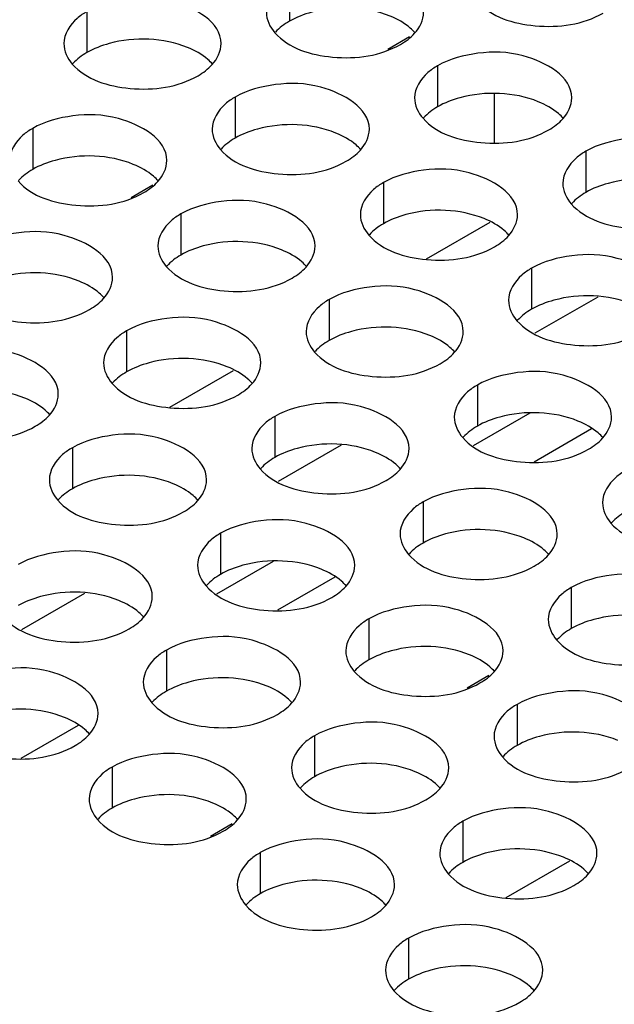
# Model space of a CAD drawing. Header units: inches. Extents: x 0 to 34, y 0 to 22.
# Tile 59 of 116: x 17.171 to 17.36, y 18.516 to 18.829. Entities that reach past the tile are written whole.
import ezdxf

# ---------------------------------------------------------------- set-up
doc = ezdxf.new("R2010")
doc.units = ezdxf.units.IN
doc.header["$LTSCALE"] = 1.87
doc.header["$MEASUREMENT"] = 0
doc.layers.get('0').update_dxf_attribs({"linetype": 'CONTINUOUS'})
doc.layers.add('02___PRT_ALL_AXES', color=7, linetype='CONTINUOUS')
doc.layers.add('0_COMPONENTS', color=7, linetype='CONTINUOUS')

msp = doc.modelspace()

# ---------------------------------------------------------------- linework, layer by layer
at = {"color": 7, "linetype": 'CONTINUOUS'}
for p, q in [((17.29508, 18.82362), (17.28818, 18.81963)), ((17.21343, 18.77648), (17.20653, 18.77249)), ((17.30053, 18.75301), (17.32077, 18.7647)), ((17.35498, 18.7409), (17.33498, 18.72935)), ((17.21888, 18.70587), (17.23912, 18.71756)), ((17.33339, 18.70394), (17.31537, 18.69353)), ((17.35301, 18.69894), (17.33475, 18.68839)), ((17.27333, 18.69376), (17.25333, 18.68221)), ((17.25174, 18.6568), (17.23372, 18.64639)), ((17.27136, 18.6518), (17.2531, 18.64125)), ((17.19168, 18.64661), (17.17168, 18.63507)), ((17.32035, 18.62046), (17.31344, 18.61647)), ((17.18972, 18.60465), (17.17145, 18.59411)), ((17.2387, 18.57332), (17.23179, 18.56933)), ((17.3258, 18.54985), (17.34604, 18.56154))]:
    msp.add_line(p, q, dxfattribs=at)
at = {"layer": '02___PRT_ALL_AXES', "color": 7, "linetype": 'CONTINUOUS'}
for p, q in [((17.25689, 18.84169), (17.25689, 18.82863)), ((17.19249, 18.83173), (17.19249, 18.81866)), ((17.30403, 18.81447), (17.30403, 18.80141)), ((17.23963, 18.80451), (17.23963, 18.79145)), ((17.17524, 18.79455), (17.17524, 18.78148)), ((17.35117, 18.78725), (17.35117, 18.77419)), ((17.28677, 18.77729), (17.28677, 18.76423)), ((17.22238, 18.76733), (17.22238, 18.75426)), ((17.33391, 18.75007), (17.33391, 18.73701)), ((17.26952, 18.74011), (17.26952, 18.72705)), ((17.20512, 18.73015), (17.20512, 18.71708)), ((17.31666, 18.71289), (17.31666, 18.69983)), ((17.25226, 18.70293), (17.25226, 18.68987)), ((17.18787, 18.69297), (17.18787, 18.6799)), ((17.2994, 18.67571), (17.2994, 18.66265)), ((17.23501, 18.66575), (17.23501, 18.65268)), ((17.34654, 18.64849), (17.34654, 18.63543)), ((17.28215, 18.63853), (17.28215, 18.62547)), ((17.21775, 18.62857), (17.21775, 18.6155)), ((17.32929, 18.61131), (17.32929, 18.59825)), ((17.26489, 18.60135), (17.26489, 18.58829)), ((17.2005, 18.59139), (17.2005, 18.57832)), ((17.31203, 18.57413), (17.31203, 18.56107)), ((17.24764, 18.56417), (17.24764, 18.5511)), ((17.29478, 18.53695), (17.29478, 18.52389))]:
    msp.add_line(p, q, dxfattribs=at)
at = {"layer": '02___PRT_ALL_AXES', "color": 3, "linetype": 'CONTINUOUS'}
for points, knots in [([(17.23517, 18.82151), (17.23517, 18.82831), (17.2211, 18.83616), (17.2058, 18.83635), (17.19636, 18.83396), (17.19249, 18.83173)], [0, 0, 0, 0, 0.422557, 0.72235, 1, 1, 1, 1]), ([(17.31664, 18.83494), (17.32102, 18.82994), (17.33581, 18.82551), (17.35028, 18.82757), (17.35664, 18.83124)], [0, 0, 0, 0, 0.475188, 1, 1, 1, 1]), ([(17.19249, 18.83173), (17.1914, 18.8311), (17.18788, 18.82874), (17.18517, 18.82455), (17.18517, 18.82153)], [0, 0, 0, 0, 0.295166, 1, 1, 1, 1]), ([(17.25225, 18.82498), (17.25662, 18.81998), (17.27141, 18.81554), (17.28589, 18.81761), (17.29224, 18.82128)], [0, 0, 0, 0, 0.475188, 1, 1, 1, 1]), ([(17.3467, 18.80426), (17.34671, 18.81105), (17.33264, 18.81891), (17.31733, 18.81909), (17.30789, 18.81671), (17.30403, 18.81447)], [0, 0, 0, 0, 0.422557, 0.72235, 1, 1, 1, 1]), ([(17.18785, 18.81501), (17.19222, 18.81001), (17.20702, 18.80558), (17.22149, 18.80765), (17.22785, 18.81131)], [0, 0, 0, 0, 0.475188, 1, 1, 1, 1]), ([(17.30403, 18.81447), (17.30293, 18.81384), (17.29941, 18.81148), (17.29671, 18.80729), (17.2967, 18.80427)], [0, 0, 0, 0, 0.295166, 1, 1, 1, 1]), ([(17.28231, 18.79429), (17.28231, 18.80109), (17.26824, 18.80894), (17.25294, 18.80913), (17.2435, 18.80674), (17.23963, 18.80451)], [0, 0, 0, 0, 0.422557, 0.72235, 1, 1, 1, 1]), ([(17.23963, 18.80451), (17.23854, 18.80388), (17.23502, 18.80152), (17.23231, 18.79733), (17.23231, 18.79431)], [0, 0, 0, 0, 0.295166, 1, 1, 1, 1]), ([(17.21791, 18.78433), (17.21792, 18.79113), (17.20385, 18.79898), (17.18854, 18.79917), (17.1791, 18.79678), (17.17524, 18.79455)], [0, 0, 0, 0, 0.422557, 0.72235, 1, 1, 1, 1]), ([(17.29939, 18.79776), (17.30376, 18.79276), (17.31856, 18.78833), (17.33303, 18.79039), (17.33938, 18.79406)], [0, 0, 0, 0, 0.475188, 1, 1, 1, 1]), ([(17.17524, 18.79455), (17.17414, 18.79391), (17.17062, 18.79156), (17.16792, 18.78737), (17.16791, 18.78435)], [0, 0, 0, 0, 0.295166, 1, 1, 1, 1]), ([(17.39384, 18.77704), (17.39385, 18.78384), (17.37978, 18.79169), (17.36447, 18.79187), (17.35504, 18.78949), (17.35117, 18.78725)], [0, 0, 0, 0, 0.422557, 0.72235, 1, 1, 1, 1]), ([(17.23499, 18.7878), (17.23937, 18.7828), (17.25416, 18.77836), (17.26863, 18.78043), (17.27499, 18.7841)], [0, 0, 0, 0, 0.475188, 1, 1, 1, 1]), ([(17.35117, 18.78725), (17.35007, 18.78662), (17.34655, 18.78426), (17.34385, 18.78008), (17.34385, 18.77706)], [0, 0, 0, 0, 0.295166, 1, 1, 1, 1]), ([(17.32945, 18.76707), (17.32945, 18.77387), (17.31538, 18.78172), (17.30008, 18.78191), (17.29064, 18.77952), (17.28677, 18.77729)], [0, 0, 0, 0, 0.422557, 0.72235, 1, 1, 1, 1]), ([(17.1706, 18.77783), (17.17497, 18.77283), (17.18977, 18.7684), (17.20424, 18.77046), (17.21059, 18.77413)], [0, 0, 0, 0, 0.475188, 1, 1, 1, 1]), ([(17.28677, 18.77729), (17.28568, 18.77666), (17.28216, 18.7743), (17.27945, 18.77011), (17.27945, 18.76709)], [0, 0, 0, 0, 0.295166, 1, 1, 1, 1]), ([(17.26505, 18.75711), (17.26506, 18.76391), (17.25099, 18.77176), (17.23568, 18.77195), (17.22625, 18.76956), (17.22238, 18.76733)], [0, 0, 0, 0, 0.422557, 0.72235, 1, 1, 1, 1]), ([(17.34653, 18.77054), (17.3509, 18.76554), (17.3657, 18.76111), (17.38017, 18.76317), (17.38652, 18.76684)], [0, 0, 0, 0, 0.475188, 1, 1, 1, 1]), ([(17.22238, 18.76733), (17.22128, 18.7667), (17.21776, 18.76434), (17.21506, 18.76015), (17.21506, 18.75713)], [0, 0, 0, 0, 0.295166, 1, 1, 1, 1]), ([(17.20066, 18.74715), (17.20066, 18.75395), (17.18659, 18.7618), (17.17129, 18.76198), (17.16185, 18.7596), (17.15798, 18.75737)], [0, 0, 0, 0, 0.422557, 0.72235, 1, 1, 1, 1]), ([(17.28213, 18.76058), (17.28651, 18.75558), (17.3013, 18.75114), (17.31577, 18.75321), (17.32213, 18.75688)], [0, 0, 0, 0, 0.475188, 1, 1, 1, 1]), ([(17.37659, 18.73986), (17.37659, 18.74665), (17.36252, 18.75451), (17.34722, 18.75469), (17.33778, 18.75231), (17.33391, 18.75007)], [0, 0, 0, 0, 0.422557, 0.72235, 1, 1, 1, 1]), ([(17.21774, 18.75062), (17.22211, 18.74561), (17.23691, 18.74118), (17.25138, 18.74325), (17.25773, 18.74691)], [0, 0, 0, 0, 0.475188, 1, 1, 1, 1]), ([(17.33391, 18.75007), (17.33282, 18.74944), (17.3293, 18.74708), (17.32659, 18.74289), (17.32659, 18.73988)], [0, 0, 0, 0, 0.295166, 1, 1, 1, 1]), ([(17.31219, 18.72989), (17.3122, 18.73669), (17.29813, 18.74454), (17.28282, 18.74473), (17.27339, 18.74234), (17.26952, 18.74011)], [0, 0, 0, 0, 0.422557, 0.72235, 1, 1, 1, 1]), ([(17.15334, 18.74065), (17.15772, 18.73565), (17.17251, 18.73122), (17.18698, 18.73328), (17.19334, 18.73695)], [0, 0, 0, 0, 0.475188, 1, 1, 1, 1]), ([(17.26952, 18.74011), (17.26842, 18.73948), (17.2649, 18.73712), (17.2622, 18.73293), (17.2622, 18.72991)], [0, 0, 0, 0, 0.295166, 1, 1, 1, 1]), ([(17.2478, 18.71993), (17.2478, 18.72673), (17.23373, 18.73458), (17.21843, 18.73477), (17.20899, 18.73238), (17.20512, 18.73015)], [0, 0, 0, 0, 0.422557, 0.72235, 1, 1, 1, 1]), ([(17.32927, 18.73336), (17.33365, 18.72836), (17.34844, 18.72393), (17.36291, 18.72599), (17.36927, 18.72966)], [0, 0, 0, 0, 0.475188, 1, 1, 1, 1]), ([(17.20512, 18.73015), (17.20403, 18.72952), (17.20051, 18.72716), (17.1978, 18.72297), (17.1978, 18.71995)], [0, 0, 0, 0, 0.295166, 1, 1, 1, 1]), ([(17.1834, 18.70997), (17.18341, 18.71677), (17.16934, 18.72462), (17.15403, 18.7248), (17.1446, 18.72242), (17.14073, 18.72018)], [0, 0, 0, 0, 0.422557, 0.72235, 1, 1, 1, 1]), ([(17.26488, 18.7234), (17.26925, 18.7184), (17.28405, 18.71396), (17.29852, 18.71603), (17.30487, 18.7197)], [0, 0, 0, 0, 0.475188, 1, 1, 1, 1]), ([(17.35933, 18.70268), (17.35934, 18.70947), (17.34527, 18.71733), (17.32996, 18.71751), (17.32053, 18.71513), (17.31666, 18.71289)], [0, 0, 0, 0, 0.422557, 0.72235, 1, 1, 1, 1]), ([(17.20048, 18.71343), (17.20486, 18.70843), (17.21965, 18.704), (17.23412, 18.70607), (17.24048, 18.70973)], [0, 0, 0, 0, 0.475188, 1, 1, 1, 1]), ([(17.31666, 18.71289), (17.31556, 18.71226), (17.31204, 18.7099), (17.30934, 18.70571), (17.30934, 18.70269)], [0, 0, 0, 0, 0.295166, 1, 1, 1, 1]), ([(17.29494, 18.69271), (17.29494, 18.69951), (17.28088, 18.70736), (17.26557, 18.70755), (17.25613, 18.70516), (17.25226, 18.70293)], [0, 0, 0, 0, 0.422557, 0.72235, 1, 1, 1, 1]), ([(17.13609, 18.70347), (17.14046, 18.69847), (17.15526, 18.69404), (17.16973, 18.6961), (17.17608, 18.69977)], [0, 0, 0, 0, 0.475188, 1, 1, 1, 1]), ([(17.25226, 18.70293), (17.25117, 18.7023), (17.24765, 18.69994), (17.24494, 18.69575), (17.24494, 18.69273)], [0, 0, 0, 0, 0.295166, 1, 1, 1, 1]), ([(17.23054, 18.68275), (17.23055, 18.68955), (17.21648, 18.6974), (17.20117, 18.69759), (17.19174, 18.6952), (17.18787, 18.69297)], [0, 0, 0, 0, 0.422557, 0.72235, 1, 1, 1, 1]), ([(17.31202, 18.69618), (17.31639, 18.69118), (17.33119, 18.68675), (17.34566, 18.68881), (17.35201, 18.69248)], [0, 0, 0, 0, 0.475188, 1, 1, 1, 1]), ([(17.18787, 18.69297), (17.18677, 18.69233), (17.18325, 18.68998), (17.18055, 18.68579), (17.18055, 18.68277)], [0, 0, 0, 0, 0.295166, 1, 1, 1, 1]), ([(17.24762, 18.68622), (17.252, 18.68122), (17.26679, 18.67678), (17.28126, 18.67885), (17.28762, 18.68252)], [0, 0, 0, 0, 0.475188, 1, 1, 1, 1]), ([(17.3638, 18.68567), (17.3627, 18.68504), (17.35918, 18.68268), (17.35648, 18.6785), (17.35648, 18.67548)], [0, 0, 0, 0, 0.295166, 1, 1, 1, 1]), ([(17.34208, 18.66549), (17.34208, 18.67229), (17.32802, 18.68014), (17.31271, 18.68033), (17.30327, 18.67794), (17.2994, 18.67571)], [0, 0, 0, 0, 0.422557, 0.72235, 1, 1, 1, 1]), ([(17.18323, 18.67625), (17.1876, 18.67125), (17.2024, 18.66682), (17.21687, 18.66888), (17.22322, 18.67255)], [0, 0, 0, 0, 0.475188, 1, 1, 1, 1]), ([(17.2994, 18.67571), (17.29831, 18.67508), (17.29479, 18.67272), (17.29208, 18.66853), (17.29208, 18.66551)], [0, 0, 0, 0, 0.295166, 1, 1, 1, 1]), ([(17.27768, 18.65553), (17.27769, 18.66233), (17.26362, 18.67018), (17.24831, 18.67037), (17.23888, 18.66798), (17.23501, 18.66575)], [0, 0, 0, 0, 0.422557, 0.72235, 1, 1, 1, 1]), ([(17.35916, 18.66896), (17.36353, 18.66396), (17.37833, 18.65953), (17.3928, 18.66159), (17.39915, 18.66526)], [0, 0, 0, 0, 0.475188, 1, 1, 1, 1]), ([(17.23501, 18.66575), (17.23391, 18.66512), (17.23039, 18.66276), (17.22769, 18.65857), (17.22769, 18.65555)], [0, 0, 0, 0, 0.295166, 1, 1, 1, 1]), ([(17.21329, 18.64557), (17.21329, 18.65237), (17.19923, 18.66022), (17.18392, 18.6604), (17.17448, 18.65802), (17.17061, 18.65579)], [0, 0, 0, 0, 0.422557, 0.72235, 1, 1, 1, 1]), ([(17.29477, 18.659), (17.29914, 18.654), (17.31393, 18.64956), (17.32841, 18.65163), (17.33476, 18.6553)], [0, 0, 0, 0, 0.475188, 1, 1, 1, 1]), ([(17.38922, 18.63828), (17.38922, 18.64507), (17.37516, 18.65293), (17.35985, 18.65311), (17.35041, 18.65073), (17.34654, 18.64849)], [0, 0, 0, 0, 0.422557, 0.72235, 1, 1, 1, 1]), ([(17.23037, 18.64903), (17.23474, 18.64403), (17.24954, 18.6396), (17.26401, 18.64167), (17.27036, 18.64533)], [0, 0, 0, 0, 0.475188, 1, 1, 1, 1]), ([(17.34654, 18.64849), (17.34545, 18.64786), (17.34193, 18.6455), (17.33922, 18.64131), (17.33922, 18.6383)], [0, 0, 0, 0, 0.295166, 1, 1, 1, 1]), ([(17.32483, 18.62831), (17.32483, 18.63511), (17.31076, 18.64296), (17.29545, 18.64315), (17.28602, 18.64076), (17.28215, 18.63853)], [0, 0, 0, 0, 0.422557, 0.72235, 1, 1, 1, 1]), ([(17.16597, 18.63907), (17.17035, 18.63407), (17.18514, 18.62964), (17.19961, 18.6317), (17.20597, 18.63537)], [0, 0, 0, 0, 0.475188, 1, 1, 1, 1]), ([(17.28215, 18.63853), (17.28105, 18.6379), (17.27753, 18.63554), (17.27483, 18.63135), (17.27483, 18.62833)], [0, 0, 0, 0, 0.295166, 1, 1, 1, 1]), ([(17.26043, 18.61835), (17.26043, 18.62515), (17.24637, 18.633), (17.23106, 18.63319), (17.22162, 18.6308), (17.21775, 18.62857)], [0, 0, 0, 0, 0.422557, 0.72235, 1, 1, 1, 1]), ([(17.34191, 18.63178), (17.34628, 18.62678), (17.36107, 18.62235), (17.37555, 18.62441), (17.3819, 18.62808)], [0, 0, 0, 0, 0.475188, 1, 1, 1, 1]), ([(17.21775, 18.62857), (17.21666, 18.62794), (17.21314, 18.62558), (17.21043, 18.62139), (17.21043, 18.61837)], [0, 0, 0, 0, 0.295166, 1, 1, 1, 1]), ([(17.19603, 18.60839), (17.19604, 18.61519), (17.18197, 18.62304), (17.16666, 18.62322), (17.15723, 18.62084), (17.15336, 18.6186)], [0, 0, 0, 0, 0.422557, 0.72235, 1, 1, 1, 1]), ([(17.27751, 18.62182), (17.28188, 18.61682), (17.29668, 18.61238), (17.31115, 18.61445), (17.3175, 18.61812)], [0, 0, 0, 0, 0.475188, 1, 1, 1, 1]), ([(17.37197, 18.6011), (17.37197, 18.60789), (17.3579, 18.61575), (17.34259, 18.61593), (17.33316, 18.61355), (17.32929, 18.61131)], [0, 0, 0, 0, 0.422557, 0.72235, 1, 1, 1, 1]), ([(17.21312, 18.61185), (17.21749, 18.60685), (17.23228, 18.60242), (17.24676, 18.60449), (17.25311, 18.60815)], [0, 0, 0, 0, 0.475188, 1, 1, 1, 1]), ([(17.32929, 18.61131), (17.32819, 18.61068), (17.32467, 18.60832), (17.32197, 18.60413), (17.32197, 18.60111)], [0, 0, 0, 0, 0.295166, 1, 1, 1, 1]), ([(17.30757, 18.59113), (17.30757, 18.59793), (17.29351, 18.60578), (17.2782, 18.60597), (17.26876, 18.60358), (17.26489, 18.60135)], [0, 0, 0, 0, 0.422557, 0.72235, 1, 1, 1, 1]), ([(17.14872, 18.60189), (17.15309, 18.59689), (17.16789, 18.59246), (17.18236, 18.59452), (17.18871, 18.59819)], [0, 0, 0, 0, 0.475188, 1, 1, 1, 1]), ([(17.26489, 18.60135), (17.2638, 18.60072), (17.26028, 18.59836), (17.25757, 18.59417), (17.25757, 18.59115)], [0, 0, 0, 0, 0.295166, 1, 1, 1, 1]), ([(17.24318, 18.58117), (17.24318, 18.58797), (17.22911, 18.59582), (17.2138, 18.596), (17.20437, 18.59362), (17.2005, 18.59139)], [0, 0, 0, 0, 0.422557, 0.72235, 1, 1, 1, 1]), ([(17.32465, 18.5946), (17.32902, 18.5896), (17.34382, 18.58517), (17.35829, 18.58723), (17.36464, 18.5909)], [0, 0, 0, 0, 0.475188, 1, 1, 1, 1]), ([(17.2005, 18.59139), (17.1994, 18.59075), (17.19588, 18.5884), (17.19318, 18.58421), (17.19318, 18.58119)], [0, 0, 0, 0, 0.295166, 1, 1, 1, 1]), ([(17.26026, 18.58464), (17.26463, 18.57964), (17.27942, 18.5752), (17.2939, 18.57727), (17.30025, 18.58094)], [0, 0, 0, 0, 0.475188, 1, 1, 1, 1]), ([(17.35471, 18.56391), (17.35471, 18.57071), (17.34065, 18.57856), (17.32534, 18.57875), (17.3159, 18.57636), (17.31203, 18.57413)], [0, 0, 0, 0, 0.422557, 0.72235, 1, 1, 1, 1]), ([(17.19586, 18.57467), (17.20023, 18.56967), (17.21503, 18.56524), (17.2295, 18.5673), (17.23585, 18.57097)], [0, 0, 0, 0, 0.475188, 1, 1, 1, 1]), ([(17.31203, 18.57413), (17.31094, 18.5735), (17.30742, 18.57114), (17.30471, 18.56695), (17.30471, 18.56393)], [0, 0, 0, 0, 0.295166, 1, 1, 1, 1]), ([(17.29032, 18.55395), (17.29032, 18.56075), (17.27625, 18.5686), (17.26094, 18.56879), (17.25151, 18.5664), (17.24764, 18.56417)], [0, 0, 0, 0, 0.422557, 0.72235, 1, 1, 1, 1]), ([(17.24764, 18.56417), (17.24654, 18.56354), (17.24302, 18.56118), (17.24032, 18.55699), (17.24032, 18.55397)], [0, 0, 0, 0, 0.295166, 1, 1, 1, 1]), ([(17.3074, 18.55742), (17.31177, 18.55242), (17.32656, 18.54798), (17.34104, 18.55005), (17.34739, 18.55372)], [0, 0, 0, 0, 0.475188, 1, 1, 1, 1]), ([(17.243, 18.54745), (17.24737, 18.54245), (17.26217, 18.53802), (17.27664, 18.54009), (17.28299, 18.54375)], [0, 0, 0, 0, 0.475188, 1, 1, 1, 1]), ([(17.33746, 18.52673), (17.33746, 18.53353), (17.32339, 18.54138), (17.30809, 18.54157), (17.29865, 18.53918), (17.29478, 18.53695)], [0, 0, 0, 0, 0.422557, 0.72235, 1, 1, 1, 1]), ([(17.29478, 18.53695), (17.29368, 18.53632), (17.29017, 18.53396), (17.28746, 18.52977), (17.28746, 18.52675)], [0, 0, 0, 0, 0.295166, 1, 1, 1, 1]), ([(17.29014, 18.52024), (17.29451, 18.51524), (17.30931, 18.5108), (17.32378, 18.51287), (17.33013, 18.51654)], [0, 0, 0, 0, 0.475188, 1, 1, 1, 1])]:
    msp.add_open_spline(points, degree=3, knots=knots, dxfattribs=at)
at = {"layer": '02___PRT_ALL_AXES', "color": 7, "linetype": 'CONTINUOUS'}
for points, knots in [([(17.2889, 18.83024), (17.2812, 18.83336), (17.26931, 18.83381), (17.2591, 18.82991), (17.25689, 18.82863)], [0, 0, 0, 0, 0.764737, 1, 1, 1, 1]), ([(17.29688, 18.82493), (17.2964, 18.82547), (17.2941, 18.82773), (17.29121, 18.82931), (17.2889, 18.83024)], [0, 0, 0, 0, 0.226307, 1, 1, 1, 1]), ([(17.22451, 18.82028), (17.2168, 18.8234), (17.20492, 18.82385), (17.19471, 18.81994), (17.19249, 18.81866)], [0, 0, 0, 0, 0.764737, 1, 1, 1, 1]), ([(17.23248, 18.81496), (17.23201, 18.81551), (17.2297, 18.81776), (17.22681, 18.81935), (17.22451, 18.82028)], [0, 0, 0, 0, 0.226307, 1, 1, 1, 1]), ([(17.33604, 18.80303), (17.32834, 18.80614), (17.31645, 18.80659), (17.30624, 18.80269), (17.30403, 18.80141)], [0, 0, 0, 0, 0.764737, 1, 1, 1, 1]), ([(17.34402, 18.79771), (17.34354, 18.79826), (17.34124, 18.80051), (17.33835, 18.80209), (17.33604, 18.80303)], [0, 0, 0, 0, 0.226307, 1, 1, 1, 1]), ([(17.27165, 18.79306), (17.26394, 18.79618), (17.25206, 18.79663), (17.24185, 18.79272), (17.23963, 18.79145)], [0, 0, 0, 0, 0.764737, 1, 1, 1, 1]), ([(17.27962, 18.78775), (17.27915, 18.78829), (17.27684, 18.79055), (17.27395, 18.79213), (17.27165, 18.79306)], [0, 0, 0, 0, 0.226307, 1, 1, 1, 1]), ([(17.20725, 18.7831), (17.19955, 18.78622), (17.18766, 18.78667), (17.17745, 18.78276), (17.17524, 18.78148)], [0, 0, 0, 0, 0.764737, 1, 1, 1, 1]), ([(17.21523, 18.77778), (17.21475, 18.77833), (17.21245, 18.78058), (17.20956, 18.78217), (17.20725, 18.7831)], [0, 0, 0, 0, 0.226307, 1, 1, 1, 1]), ([(17.38318, 18.77581), (17.37548, 18.77892), (17.36359, 18.77937), (17.35338, 18.77547), (17.35117, 18.77419)], [0, 0, 0, 0, 0.764737, 1, 1, 1, 1]), ([(17.31879, 18.76584), (17.31108, 18.76896), (17.2992, 18.76941), (17.28899, 18.76551), (17.28677, 18.76423)], [0, 0, 0, 0, 0.764737, 1, 1, 1, 1]), ([(17.32676, 18.76053), (17.32629, 18.76107), (17.32398, 18.76333), (17.32109, 18.76491), (17.31879, 18.76584)], [0, 0, 0, 0, 0.226307, 1, 1, 1, 1]), ([(17.25439, 18.75588), (17.24669, 18.759), (17.2348, 18.75945), (17.22459, 18.75554), (17.22238, 18.75426)], [0, 0, 0, 0, 0.764737, 1, 1, 1, 1]), ([(17.26237, 18.75056), (17.26189, 18.75111), (17.25959, 18.75336), (17.2567, 18.75495), (17.25439, 18.75588)], [0, 0, 0, 0, 0.226307, 1, 1, 1, 1]), ([(17.19, 18.74592), (17.18229, 18.74904), (17.17041, 18.74949), (17.1602, 18.74558), (17.15798, 18.7443)], [0, 0, 0, 0, 0.764737, 1, 1, 1, 1]), ([(17.19797, 18.7406), (17.1975, 18.74115), (17.19519, 18.7434), (17.1923, 18.74499), (17.19, 18.74592)], [0, 0, 0, 0, 0.226307, 1, 1, 1, 1]), ([(17.36593, 18.73863), (17.35822, 18.74174), (17.34634, 18.74219), (17.33613, 18.73829), (17.33391, 18.73701)], [0, 0, 0, 0, 0.764737, 1, 1, 1, 1]), ([(17.30153, 18.72866), (17.29383, 18.73178), (17.28194, 18.73223), (17.27173, 18.72833), (17.26952, 18.72705)], [0, 0, 0, 0, 0.764737, 1, 1, 1, 1]), ([(17.30951, 18.72335), (17.30903, 18.72389), (17.30673, 18.72615), (17.30384, 18.72773), (17.30153, 18.72866)], [0, 0, 0, 0, 0.226307, 1, 1, 1, 1]), ([(17.23714, 18.7187), (17.22943, 18.72182), (17.21755, 18.72227), (17.20734, 18.71836), (17.20512, 18.71708)], [0, 0, 0, 0, 0.764737, 1, 1, 1, 1]), ([(17.24512, 18.71338), (17.24464, 18.71393), (17.24233, 18.71618), (17.23944, 18.71777), (17.23714, 18.7187)], [0, 0, 0, 0, 0.226307, 1, 1, 1, 1]), ([(17.17274, 18.70874), (17.16504, 18.71185), (17.15315, 18.71231), (17.14294, 18.7084), (17.14073, 18.70712)], [0, 0, 0, 0, 0.764737, 1, 1, 1, 1]), ([(17.18072, 18.70342), (17.18024, 18.70397), (17.17794, 18.70622), (17.17505, 18.70781), (17.17274, 18.70874)], [0, 0, 0, 0, 0.226307, 1, 1, 1, 1]), ([(17.34867, 18.70145), (17.34097, 18.70456), (17.32908, 18.70501), (17.31887, 18.70111), (17.31666, 18.69983)], [0, 0, 0, 0, 0.764737, 1, 1, 1, 1]), ([(17.35665, 18.69613), (17.35617, 18.69667), (17.35387, 18.69893), (17.35098, 18.70051), (17.34867, 18.70145)], [0, 0, 0, 0, 0.226307, 1, 1, 1, 1]), ([(17.28428, 18.69148), (17.27657, 18.6946), (17.26469, 18.69505), (17.25448, 18.69114), (17.25226, 18.68987)], [0, 0, 0, 0, 0.764737, 1, 1, 1, 1]), ([(17.29226, 18.68616), (17.29178, 18.68671), (17.28947, 18.68897), (17.28658, 18.69055), (17.28428, 18.69148)], [0, 0, 0, 0, 0.226307, 1, 1, 1, 1]), ([(17.21988, 18.68152), (17.21218, 18.68464), (17.20029, 18.68509), (17.19008, 18.68118), (17.18787, 18.6799)], [0, 0, 0, 0, 0.764737, 1, 1, 1, 1]), ([(17.22786, 18.6762), (17.22738, 18.67675), (17.22508, 18.679), (17.22219, 18.68059), (17.21988, 18.68152)], [0, 0, 0, 0, 0.226307, 1, 1, 1, 1]), ([(17.33142, 18.66426), (17.32371, 18.66738), (17.31183, 18.66783), (17.30162, 18.66393), (17.2994, 18.66265)], [0, 0, 0, 0, 0.764737, 1, 1, 1, 1]), ([(17.3394, 18.65895), (17.33892, 18.65949), (17.33661, 18.66175), (17.33372, 18.66333), (17.33142, 18.66426)], [0, 0, 0, 0, 0.226307, 1, 1, 1, 1]), ([(17.26702, 18.6543), (17.25932, 18.65742), (17.24743, 18.65787), (17.23722, 18.65396), (17.23501, 18.65268)], [0, 0, 0, 0, 0.764737, 1, 1, 1, 1]), ([(17.275, 18.64898), (17.27452, 18.64953), (17.27222, 18.65178), (17.26933, 18.65337), (17.26702, 18.6543)], [0, 0, 0, 0, 0.226307, 1, 1, 1, 1]), ([(17.20263, 18.64434), (17.19492, 18.64746), (17.18304, 18.64791), (17.17283, 18.644), (17.17061, 18.64272)], [0, 0, 0, 0, 0.764737, 1, 1, 1, 1]), ([(17.21061, 18.63902), (17.21013, 18.63957), (17.20782, 18.64182), (17.20493, 18.64341), (17.20263, 18.64434)], [0, 0, 0, 0, 0.226307, 1, 1, 1, 1]), ([(17.37856, 18.63705), (17.37085, 18.64016), (17.35897, 18.64061), (17.34876, 18.63671), (17.34654, 18.63543)], [0, 0, 0, 0, 0.764737, 1, 1, 1, 1]), ([(17.31417, 18.62708), (17.30646, 18.6302), (17.29458, 18.63065), (17.28436, 18.62674), (17.28215, 18.62547)], [0, 0, 0, 0, 0.764737, 1, 1, 1, 1]), ([(17.32214, 18.62177), (17.32166, 18.62231), (17.31936, 18.62457), (17.31647, 18.62615), (17.31417, 18.62708)], [0, 0, 0, 0, 0.226307, 1, 1, 1, 1]), ([(17.24977, 18.61712), (17.24206, 18.62024), (17.23018, 18.62069), (17.21997, 18.61678), (17.21775, 18.6155)], [0, 0, 0, 0, 0.764737, 1, 1, 1, 1]), ([(17.25775, 18.6118), (17.25727, 18.61235), (17.25496, 18.6146), (17.25207, 18.61619), (17.24977, 18.61712)], [0, 0, 0, 0, 0.226307, 1, 1, 1, 1]), ([(17.18538, 18.60716), (17.17767, 18.61027), (17.16578, 18.61073), (17.15557, 18.60682), (17.15336, 18.60554)], [0, 0, 0, 0, 0.764737, 1, 1, 1, 1]), ([(17.19335, 18.60184), (17.19287, 18.60239), (17.19057, 18.60464), (17.18768, 18.60623), (17.18538, 18.60716)], [0, 0, 0, 0, 0.226307, 1, 1, 1, 1]), ([(17.36131, 18.59987), (17.3536, 18.60298), (17.34172, 18.60343), (17.3315, 18.59953), (17.32929, 18.59825)], [0, 0, 0, 0, 0.764737, 1, 1, 1, 1]), ([(17.29691, 18.5899), (17.2892, 18.59302), (17.27732, 18.59347), (17.26711, 18.58956), (17.26489, 18.58829)], [0, 0, 0, 0, 0.764737, 1, 1, 1, 1]), ([(17.30489, 18.58458), (17.30441, 18.58513), (17.3021, 18.58739), (17.29922, 18.58897), (17.29691, 18.5899)], [0, 0, 0, 0, 0.226307, 1, 1, 1, 1]), ([(17.23252, 18.57994), (17.22481, 18.58306), (17.21293, 18.58351), (17.20271, 18.5796), (17.2005, 18.57832)], [0, 0, 0, 0, 0.764737, 1, 1, 1, 1]), ([(17.24049, 18.57462), (17.24001, 18.57517), (17.23771, 18.57742), (17.23482, 18.57901), (17.23252, 18.57994)], [0, 0, 0, 0, 0.226307, 1, 1, 1, 1]), ([(17.34405, 18.56268), (17.33635, 18.5658), (17.32446, 18.56625), (17.31425, 18.56235), (17.31203, 18.56107)], [0, 0, 0, 0, 0.764737, 1, 1, 1, 1]), ([(17.35203, 18.55737), (17.35155, 18.55791), (17.34924, 18.56017), (17.34636, 18.56175), (17.34405, 18.56268)], [0, 0, 0, 0, 0.226307, 1, 1, 1, 1]), ([(17.27966, 18.55272), (17.27195, 18.55584), (17.26007, 18.55629), (17.24985, 18.55238), (17.24764, 18.5511)], [0, 0, 0, 0, 0.764737, 1, 1, 1, 1]), ([(17.28763, 18.5474), (17.28715, 18.54795), (17.28485, 18.5502), (17.28196, 18.55179), (17.27966, 18.55272)], [0, 0, 0, 0, 0.226307, 1, 1, 1, 1]), ([(17.3268, 18.5255), (17.31909, 18.52862), (17.30721, 18.52907), (17.29699, 18.52516), (17.29478, 18.52389)], [0, 0, 0, 0, 0.764737, 1, 1, 1, 1]), ([(17.33477, 18.52019), (17.33429, 18.52073), (17.33199, 18.52299), (17.3291, 18.52457), (17.3268, 18.5255)], [0, 0, 0, 0, 0.226307, 1, 1, 1, 1])]:
    msp.add_open_spline(points, degree=3, knots=knots, dxfattribs=at)
at = {"layer": '02___PRT_ALL_AXES', "color": 3, "linetype": 'CONTINUOUS'}
for points in [[(17.24956, 18.83149), (17.24956, 18.82914), (17.2507, 18.82675), (17.25225, 18.82498)], [(17.29671, 18.82478), (17.29834, 18.82658), (17.29956, 18.82905), (17.29956, 18.83147)], [(17.29224, 18.82128), (17.29388, 18.82222), (17.29543, 18.82338), (17.29671, 18.82478)], [(17.18517, 18.82153), (17.18517, 18.81918), (17.18631, 18.81678), (17.18785, 18.81501)], [(17.23231, 18.81482), (17.23394, 18.81661), (17.23517, 18.81909), (17.23517, 18.82151)], [(17.22785, 18.81131), (17.22949, 18.81226), (17.23104, 18.81342), (17.23231, 18.81482)], [(17.2967, 18.80427), (17.2967, 18.80193), (17.29784, 18.79953), (17.29939, 18.79776)], [(17.34385, 18.79757), (17.34548, 18.79936), (17.3467, 18.80183), (17.3467, 18.80426)], [(17.33938, 18.79406), (17.34102, 18.795), (17.34257, 18.79616), (17.34385, 18.79757)], [(17.23231, 18.79431), (17.23231, 18.79196), (17.23345, 18.78956), (17.23499, 18.7878)], [(17.27945, 18.7876), (17.28108, 18.7894), (17.28231, 18.79187), (17.28231, 18.79429)], [(17.27499, 18.7841), (17.27663, 18.78504), (17.27818, 18.7862), (17.27945, 18.7876)], [(17.21506, 18.77764), (17.21669, 18.77943), (17.21791, 18.78191), (17.21791, 18.78433)], [(17.21059, 18.77413), (17.21223, 18.77508), (17.21378, 18.77624), (17.21506, 18.77764)], [(17.34385, 18.77706), (17.34384, 18.77471), (17.34498, 18.77231), (17.34653, 18.77054)], [(17.27945, 18.76709), (17.27945, 18.76474), (17.28059, 18.76235), (17.28213, 18.76058)], [(17.32659, 18.76038), (17.32822, 18.76218), (17.32945, 18.76465), (17.32945, 18.76707)], [(17.32213, 18.75688), (17.32377, 18.75782), (17.32532, 18.75898), (17.32659, 18.76038)], [(17.21506, 18.75713), (17.21505, 18.75478), (17.21619, 18.75238), (17.21774, 18.75062)], [(17.2622, 18.75042), (17.26383, 18.75222), (17.26505, 18.75469), (17.26505, 18.75711)], [(17.25773, 18.74691), (17.25937, 18.74786), (17.26092, 18.74902), (17.2622, 18.75042)], [(17.1978, 18.74046), (17.19943, 18.74225), (17.20066, 18.74472), (17.20066, 18.74715)], [(17.19334, 18.73695), (17.19498, 18.7379), (17.19653, 18.73906), (17.1978, 18.74046)], [(17.32659, 18.73988), (17.32659, 18.73753), (17.32773, 18.73513), (17.32927, 18.73336)], [(17.2622, 18.72991), (17.26219, 18.72756), (17.26333, 18.72517), (17.26488, 18.7234)], [(17.30934, 18.7232), (17.31097, 18.725), (17.31219, 18.72747), (17.31219, 18.72989)], [(17.30487, 18.7197), (17.30651, 18.72064), (17.30806, 18.7218), (17.30934, 18.7232)], [(17.1978, 18.71995), (17.1978, 18.7176), (17.19894, 18.7152), (17.20048, 18.71343)], [(17.24494, 18.71324), (17.24657, 18.71503), (17.2478, 18.71751), (17.2478, 18.71993)], [(17.24048, 18.70973), (17.24212, 18.71068), (17.24367, 18.71184), (17.24494, 18.71324)], [(17.18055, 18.70328), (17.18218, 18.70507), (17.1834, 18.70754), (17.1834, 18.70997)], [(17.17608, 18.69977), (17.17772, 18.70072), (17.17927, 18.70188), (17.18055, 18.70328)], [(17.30934, 18.70269), (17.30934, 18.70035), (17.31047, 18.69795), (17.31202, 18.69618)], [(17.35648, 18.69599), (17.35811, 18.69778), (17.35933, 18.70025), (17.35933, 18.70268)], [(17.35201, 18.69248), (17.35365, 18.69342), (17.3552, 18.69458), (17.35648, 18.69599)], [(17.24494, 18.69273), (17.24494, 18.69038), (17.24608, 18.68798), (17.24762, 18.68622)], [(17.29208, 18.68602), (17.29371, 18.68782), (17.29494, 18.69029), (17.29494, 18.69271)], [(17.28762, 18.68252), (17.28926, 18.68346), (17.29081, 18.68462), (17.29208, 18.68602)], [(17.18055, 18.68277), (17.18054, 18.68042), (17.18168, 18.67802), (17.18323, 18.67625)], [(17.22769, 18.67606), (17.22932, 18.67785), (17.23054, 18.68033), (17.23054, 18.68275)], [(17.22322, 18.67255), (17.22486, 18.6735), (17.22641, 18.67466), (17.22769, 18.67606)], [(17.35648, 18.67548), (17.35648, 18.67313), (17.35761, 18.67073), (17.35916, 18.66896)], [(17.29208, 18.66551), (17.29208, 18.66316), (17.29322, 18.66077), (17.29477, 18.659)], [(17.33922, 18.6588), (17.34085, 18.6606), (17.34208, 18.66307), (17.34208, 18.66549)], [(17.33476, 18.6553), (17.3364, 18.65624), (17.33795, 18.6574), (17.33922, 18.6588)], [(17.22769, 18.65555), (17.22769, 18.6532), (17.22882, 18.6508), (17.23037, 18.64903)], [(17.27483, 18.64884), (17.27646, 18.65064), (17.27768, 18.65311), (17.27768, 18.65553)], [(17.27036, 18.64533), (17.272, 18.64628), (17.27356, 18.64744), (17.27483, 18.64884)], [(17.21043, 18.63888), (17.21206, 18.64067), (17.21329, 18.64314), (17.21329, 18.64557)], [(17.20597, 18.63537), (17.20761, 18.63632), (17.20916, 18.63748), (17.21043, 18.63888)], [(17.33922, 18.6383), (17.33922, 18.63595), (17.34036, 18.63355), (17.34191, 18.63178)], [(17.27483, 18.62833), (17.27483, 18.62598), (17.27596, 18.62359), (17.27751, 18.62182)], [(17.32197, 18.62162), (17.3236, 18.62342), (17.32482, 18.62589), (17.32483, 18.62831)], [(17.3175, 18.61812), (17.31914, 18.61906), (17.3207, 18.62022), (17.32197, 18.62162)], [(17.21043, 18.61837), (17.21043, 18.61602), (17.21157, 18.61362), (17.21312, 18.61185)], [(17.25757, 18.61166), (17.25921, 18.61345), (17.26043, 18.61593), (17.26043, 18.61835)], [(17.25311, 18.60815), (17.25475, 18.6091), (17.2563, 18.61026), (17.25757, 18.61166)], [(17.19318, 18.6017), (17.19481, 18.60349), (17.19603, 18.60596), (17.19603, 18.60839)], [(17.18871, 18.59819), (17.19035, 18.59914), (17.19191, 18.6003), (17.19318, 18.6017)], [(17.32197, 18.60111), (17.32197, 18.59877), (17.3231, 18.59637), (17.32465, 18.5946)], [(17.25757, 18.59115), (17.25757, 18.5888), (17.25871, 18.5864), (17.26026, 18.58464)], [(17.30471, 18.58444), (17.30635, 18.58624), (17.30757, 18.58871), (17.30757, 18.59113)], [(17.30025, 18.58094), (17.30189, 18.58188), (17.30344, 18.58304), (17.30471, 18.58444)], [(17.19318, 18.58119), (17.19318, 18.57884), (17.19431, 18.57644), (17.19586, 18.57467)], [(17.24032, 18.57448), (17.24195, 18.57627), (17.24317, 18.57875), (17.24318, 18.58117)], [(17.23585, 18.57097), (17.23749, 18.57192), (17.23905, 18.57308), (17.24032, 18.57448)], [(17.30471, 18.56393), (17.30471, 18.56158), (17.30585, 18.55919), (17.3074, 18.55742)], [(17.35185, 18.55722), (17.35349, 18.55902), (17.35471, 18.56149), (17.35471, 18.56391)], [(17.34739, 18.55372), (17.34903, 18.55466), (17.35058, 18.55582), (17.35185, 18.55722)], [(17.24032, 18.55397), (17.24032, 18.55162), (17.24146, 18.54922), (17.243, 18.54745)], [(17.28746, 18.54726), (17.28909, 18.54906), (17.29031, 18.55153), (17.29032, 18.55395)], [(17.28299, 18.54375), (17.28463, 18.5447), (17.28619, 18.54586), (17.28746, 18.54726)], [(17.28746, 18.52675), (17.28746, 18.5244), (17.2886, 18.52201), (17.29014, 18.52024)], [(17.3346, 18.52004), (17.33623, 18.52184), (17.33746, 18.52431), (17.33746, 18.52673)], [(17.33013, 18.51654), (17.33177, 18.51748), (17.33333, 18.51864), (17.3346, 18.52004)]]:
    msp.add_open_spline(points, degree=3, dxfattribs=at)
at = {"layer": '02___PRT_ALL_AXES', "color": 7, "linetype": 'CONTINUOUS'}
for points in [[(17.25689, 18.82863), (17.25525, 18.82768), (17.25369, 18.82652), (17.25242, 18.82512)], [(17.19249, 18.81866), (17.19085, 18.81772), (17.1893, 18.81656), (17.18803, 18.81516)], [(17.30403, 18.80141), (17.30239, 18.80046), (17.30083, 18.7993), (17.29956, 18.7979)], [(17.23963, 18.79145), (17.23799, 18.7905), (17.23644, 18.78934), (17.23517, 18.78794)], [(17.17524, 18.78148), (17.1736, 18.78054), (17.17204, 18.77938), (17.17077, 18.77798)], [(17.35117, 18.77419), (17.34953, 18.77324), (17.34797, 18.77208), (17.3467, 18.77068)], [(17.28677, 18.76423), (17.28513, 18.76328), (17.28358, 18.76212), (17.28231, 18.76072)], [(17.22238, 18.75426), (17.22074, 18.75332), (17.21918, 18.75216), (17.21791, 18.75076)], [(17.33391, 18.73701), (17.33227, 18.73606), (17.33072, 18.7349), (17.32945, 18.7335)], [(17.26952, 18.72705), (17.26788, 18.7261), (17.26632, 18.72494), (17.26505, 18.72354)], [(17.20512, 18.71708), (17.20348, 18.71614), (17.20193, 18.71498), (17.20066, 18.71358)], [(17.31666, 18.69983), (17.31502, 18.69888), (17.31347, 18.69772), (17.31219, 18.69632)], [(17.25226, 18.68987), (17.25062, 18.68892), (17.24907, 18.68776), (17.2478, 18.68636)], [(17.18787, 18.6799), (17.18623, 18.67896), (17.18468, 18.6778), (17.1834, 18.6764)], [(17.3638, 18.67261), (17.36216, 18.67166), (17.36061, 18.6705), (17.35933, 18.6691)], [(17.2994, 18.66265), (17.29776, 18.6617), (17.29621, 18.66054), (17.29494, 18.65914)], [(17.23501, 18.65268), (17.23337, 18.65174), (17.23182, 18.65058), (17.23054, 18.64918)], [(17.34654, 18.63543), (17.3449, 18.63448), (17.34335, 18.63332), (17.34208, 18.63192)], [(17.28215, 18.62547), (17.28051, 18.62452), (17.27896, 18.62336), (17.27768, 18.62196)], [(17.21775, 18.6155), (17.21611, 18.61456), (17.21456, 18.6134), (17.21329, 18.612)], [(17.32929, 18.59825), (17.32765, 18.5973), (17.3261, 18.59614), (17.32482, 18.59474)], [(17.26489, 18.58829), (17.26325, 18.58734), (17.2617, 18.58618), (17.26043, 18.58478)], [(17.2005, 18.57832), (17.19886, 18.57738), (17.19731, 18.57622), (17.19603, 18.57482)], [(17.31203, 18.56107), (17.3104, 18.56012), (17.30884, 18.55896), (17.30757, 18.55756)], [(17.24764, 18.5511), (17.246, 18.55016), (17.24445, 18.549), (17.24317, 18.5476)], [(17.29478, 18.52389), (17.29314, 18.52294), (17.29159, 18.52178), (17.29031, 18.52038)]]:
    msp.add_open_spline(points, degree=3, dxfattribs=at)
at = {"layer": '0_COMPONENTS', "color": 7, "linetype": 'CONTINUOUS'}
msp.add_line((17.32211, 18.78997), (17.32211, 18.80545), dxfattribs=at)

doc.saveas('drawing.dxf')
